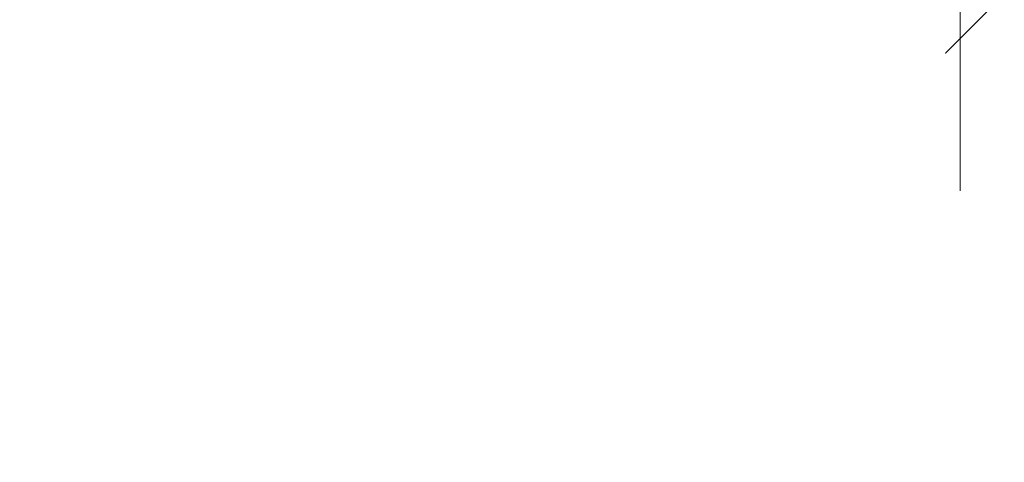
# Model space of a CAD drawing. Header units: inches. Extents: x -467 to -292, y -214 to 28.
# Tile 73 of 81: x -330.227 to -328.971, y 19.305 to 19.87. Entities that reach past the tile are written whole.
import ezdxf

# ---------------------------------------------------------------- set-up
doc = ezdxf.new("R2010")
doc.units = ezdxf.units.IN
doc.header["$LTSCALE"] = 32
doc.header["$MEASUREMENT"] = 0
doc.linetypes.add('Dash Style-1', pattern=[0.083328, 0.041656, -0.041672])
for name, color, linetype, lineweight in [('Black', 7, 'Continuous', 18), ('DashLine', 7, 'Dash Style-1', 13), ('DashLineFill', 7, 'Dash Style-1', 13), ('Drawing', 7, 'Continuous', 18), ('Metal-Black', 7, 'Continuous', 18), ('Metal-DeskStructure', 7, 'Continuous', 13), ('None', 7, 'Continuous', 18), ('SolidLine', 7, 'Continuous', 15), ('Wood_1-H', 7, 'Continuous', 13)]:
    doc.layers.add(name, color=color, linetype=linetype, lineweight=lineweight)
doc.layers.add('Metal-Leg', color=7, linetype='Continuous', lineweight=18, true_color=0x4c4c4c)
pattern_1 = [(45, (0, 0), (-1.61301565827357, 1.935715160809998), []), (45, (-1.0608, 1.0608), (-0.4723460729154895, 0.4167612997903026), [])]

# ---------------------------------------------------------------- blocks, each defined once
blk = doc.blocks.new('1BRPFY-Leg_Plate (2D)')
at = {"layer": 'DashLineFill', "linetype": 'Continuous', "lineweight": 13}
h = blk.add_hatch(dxfattribs=at)
h.set_pattern_fill('Steel', color=253, style=0, pattern_type=2)
h.set_pattern_definition(pattern_1)
edge = h.paths.add_edge_path()
edge.add_arc((-1.704724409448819, -1.704724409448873), 0.125984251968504, 179.9999999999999, 269.9999999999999)
edge.add_line((-1.704724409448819, -1.830708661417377), (1.704724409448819, -1.830708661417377))
edge.add_arc((1.704724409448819, -1.704724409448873), 0.125984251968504, 270.0000000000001, 360.0000000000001)
edge.add_line((1.830708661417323, -1.704724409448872), (1.830708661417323, 1.704724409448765))
edge.add_arc((1.704724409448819, 1.704724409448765), 0.1259842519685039, 0, 90)
edge.add_line((1.704724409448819, 1.830708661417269), (-1.704724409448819, 1.830708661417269))
edge.add_arc((-1.704724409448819, 1.704724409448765), 0.1259842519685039, 90, 180)
edge.add_line((-1.830708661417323, 1.704724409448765), (-1.830708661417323, -1.704724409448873))
at = {"layer": 'DashLineFill', "flags": 128}
blk.add_lwpolyline([(-1.830708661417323, -1.704724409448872, 0.414213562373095), (-1.704724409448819, -1.830708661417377), (1.704724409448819, -1.830708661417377, 0.414213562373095), (1.830708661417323, -1.704724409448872), (1.830708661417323, 1.704724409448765, 0.414213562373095), (1.704724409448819, 1.830708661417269), (-1.704724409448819, 1.830708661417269, 0.414213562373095), (-1.830708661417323, 1.704724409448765)], format="xyb", close=True, dxfattribs=at)
at = {"layer": 'SolidLine', "flags": 128}
blk.add_lwpolyline([(1.440944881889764, -1.279527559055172), (1.440167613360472, -1.295349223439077), (1.437843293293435, -1.311018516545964), (1.433994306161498, -1.326384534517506), (1.428657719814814, -1.341299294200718), (1.421884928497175, -1.355619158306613), (1.413741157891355, -1.369206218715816), (1.404304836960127, -1.381929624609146), (1.393666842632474, -1.393666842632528), (1.381929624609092, -1.404304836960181), (1.369206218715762, -1.413741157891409), (1.355619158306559, -1.421884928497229), (1.341299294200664, -1.428657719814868), (1.326384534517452, -1.433994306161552), (1.31101851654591, -1.437843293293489), (1.295349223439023, -1.440167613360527), (1.279527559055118, -1.440944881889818), (1.263705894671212, -1.440167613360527), (1.248036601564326, -1.437843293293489), (1.232670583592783, -1.433994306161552), (1.217755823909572, -1.428657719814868), (1.203435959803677, -1.421884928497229), (1.189848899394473, -1.413741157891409), (1.177125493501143, -1.404304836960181), (1.165388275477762, -1.393666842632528), (1.154750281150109, -1.381929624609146), (1.14531396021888, -1.369206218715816), (1.137170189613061, -1.355619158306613), (1.130397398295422, -1.341299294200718), (1.125060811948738, -1.326384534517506), (1.121211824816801, -1.311018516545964), (1.118887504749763, -1.295349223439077), (1.118110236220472, -1.279527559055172)], dxfattribs=at)
blk = doc.blocks.new('1BRPX5-Util_Bkt_Sm-F (2D)')
at = {"layer": 'DashLineFill', "linetype": 'Continuous', "lineweight": 13}
h = blk.add_hatch(dxfattribs=at)
h.set_pattern_fill('Steel', color=253, style=0, pattern_type=2)
h.set_pattern_definition(pattern_1)
edge = h.paths.add_edge_path()
edge.add_line((-4.468503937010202, 4.413385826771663), (-3.12992125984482, 4.413385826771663))
edge.add_line((-3.12992125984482, 4.413385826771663), (-3.12992125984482, -1.854330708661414))
edge.add_line((-3.12992125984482, -1.854330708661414), (-4.468503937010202, -1.854330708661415))
edge.add_line((-4.468503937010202, -1.854330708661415), (-4.468503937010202, -1.988188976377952))
edge.add_line((-4.468503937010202, -1.988188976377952), (-2.421259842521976, -1.988188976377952))
edge.add_line((-2.421259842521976, -1.988188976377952), (-2.421259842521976, -2.366141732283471))
edge.add_arc((-2.303149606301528, -2.366141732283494), 0.1181102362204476, 179.9999999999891, 270.000000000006)
edge.add_line((-2.303149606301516, -2.484251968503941), (2.303149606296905, -2.484251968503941))
edge.add_arc((2.303149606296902, -2.366141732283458), 0.1181102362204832, 270.0000000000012, 359.9999999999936)
edge.add_line((2.421259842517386, -2.366141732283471), (2.421259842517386, -1.988188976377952))
edge.add_line((2.421259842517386, -1.988188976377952), (4.468503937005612, -1.988188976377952))
edge.add_line((4.468503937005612, -1.988188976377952), (4.468503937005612, -1.854330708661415))
edge.add_line((4.468503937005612, -1.854330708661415), (3.12992125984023, -1.854330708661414))
edge.add_line((3.12992125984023, -1.854330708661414), (3.12992125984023, 4.413385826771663))
edge.add_line((3.12992125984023, 4.413385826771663), (4.468503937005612, 4.413385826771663))
edge.add_line((4.468503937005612, 4.413385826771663), (4.468503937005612, 4.547244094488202))
edge.add_line((4.468503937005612, 4.547244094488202), (2.421259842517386, 4.547244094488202))
edge.add_line((2.421259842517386, 4.547244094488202), (2.421259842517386, 4.925196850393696))
edge.add_arc((2.303149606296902, 4.925196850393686), 0.1181102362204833, 5.365542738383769e-12, 89.99999999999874)
edge.add_line((2.303149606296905, 5.043307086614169), (-2.303149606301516, 5.043307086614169))
edge.add_arc((-2.303149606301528, 4.92519685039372), 0.1181102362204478, 89.99999999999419, 180.0000000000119)
edge.add_line((-2.421259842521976, 4.925196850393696), (-2.421259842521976, 4.547244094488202))
edge.add_line((-2.421259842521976, 4.547244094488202), (-4.468503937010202, 4.547244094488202))
edge.add_line((-4.468503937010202, 4.547244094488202), (-4.468503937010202, 4.413385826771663))
at = {"layer": 'SolidLine', "flags": 128}
blk.add_lwpolyline([(1.408027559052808, -1.28346456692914), (1.407408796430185, -1.296059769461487), (1.405558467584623, -1.308533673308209), (1.402494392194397, -1.320766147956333), (1.39824607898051, -1.332639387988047), (1.392854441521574, -1.344039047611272), (1.386371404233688, -1.354855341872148), (1.378859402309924, -1.364984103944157), (1.370390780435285, -1.374327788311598), (1.361047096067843, -1.382796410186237), (1.350918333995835, -1.390308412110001), (1.340102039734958, -1.396791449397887), (1.328702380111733, -1.402183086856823), (1.316829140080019, -1.406431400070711), (1.304596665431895, -1.409495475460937), (1.292122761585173, -1.411345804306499), (1.279527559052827, -1.411964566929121), (1.26693235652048, -1.411345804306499), (1.254458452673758, -1.409495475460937), (1.242225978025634, -1.406431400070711), (1.23035273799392, -1.402183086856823), (1.218953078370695, -1.396791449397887), (1.208136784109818, -1.390308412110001), (1.19800802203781, -1.382796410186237), (1.188664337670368, -1.374327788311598), (1.180195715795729, -1.364984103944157), (1.172683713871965, -1.354855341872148), (1.166200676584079, -1.344039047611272), (1.160809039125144, -1.332639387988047), (1.156560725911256, -1.320766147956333), (1.15349665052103, -1.308533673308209), (1.151646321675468, -1.296059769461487), (1.151027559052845, -1.28346456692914)], dxfattribs=at)
blk = doc.blocks.new('Slate-LegBrace (2D)')
at = {"layer": 'DashLineFill', "linetype": 'Continuous', "lineweight": 13}
h = blk.add_hatch(dxfattribs=at)
h.set_pattern_fill('Steel', color=253, style=0, pattern_type=2)
h.set_pattern_definition(pattern_1)
edge = h.paths.add_edge_path()
edge.add_line((-2.199587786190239, -0.1351515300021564), (-1.374775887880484, -0.1351515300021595))
edge.add_arc((3.636636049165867e-15, -0.01355418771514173), 1.380142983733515, 185.0545920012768, 354.9454079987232)
edge.add_line((1.374775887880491, -0.13515153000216), (2.199718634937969, -0.1351515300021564))
edge.add_arc((6.54243738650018e-05, -0.01705725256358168), 2.202821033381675, 183.0731271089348, 356.92687289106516, ccw=False)
h = blk.add_hatch(dxfattribs=at)
h.set_pattern_fill('Steel', color=253, style=0, pattern_type=2)
h.set_pattern_definition(pattern_1)
edge = h.paths.add_edge_path()
edge.add_line((2.191696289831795, -0.2375138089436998), (1.463739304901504, -0.2375137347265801))
edge.add_arc((-6.542437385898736e-05, -0.01704129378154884), 1.480314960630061, 188.5652811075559, 351.4347188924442, ccw=False)
edge.add_line((-1.463870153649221, -0.2375137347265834), (-2.191827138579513, -0.2375138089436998))
edge.add_line((-2.191827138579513, -0.2375138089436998), (-2.199718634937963, -0.1351515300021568))
edge.add_line((-2.199718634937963, -0.1351515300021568), (-1.374775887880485, -0.1351515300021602))
edge.add_arc((2.937282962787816e-15, -0.01355418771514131), 1.380142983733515, 185.0545920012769, 354.9454079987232)
edge.add_line((1.37477588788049, -0.1351515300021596), (2.199587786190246, -0.1351515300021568))
edge.add_line((2.199587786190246, -0.1351515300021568), (2.191696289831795, -0.2375138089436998))
at = {"layer": 'DashLineFill', "flags": 128}
for points in [[(2.191696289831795, -0.2375138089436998), (1.463739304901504, -0.2375137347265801, -0.860662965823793), (-1.463870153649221, -0.2375137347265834), (-2.191827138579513, -0.2375138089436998), (-2.199718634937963, -0.1351515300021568), (-1.374775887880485, -0.1351515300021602, 0.9154551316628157), (1.37477588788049, -0.1351515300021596), (2.199587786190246, -0.1351515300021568)], [(-2.199587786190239, -0.1351515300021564), (-1.374775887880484, -0.1351515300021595, 0.9154551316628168), (1.374775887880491, -0.13515153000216), (2.199718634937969, -0.1351515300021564, -0.9477524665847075)]]:
    blk.add_lwpolyline(points, format="xyb", close=True, dxfattribs=at)
blk = doc.blocks.new('TLLegSleeve (2D)')
at = {"layer": 'DashLineFill', "linetype": 'Continuous', "lineweight": 13}
h = blk.add_hatch(dxfattribs=at)
h.set_pattern_fill('Steel', color=253, style=0, pattern_type=2)
h.set_pattern_definition(pattern_1)
edge = h.paths.add_edge_path()
edge.add_line((1.08267716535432, 1.402343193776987), (1.08267716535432, 2.913385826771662))
edge.add_arc((-1.707523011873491e-13, 2.913385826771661), 1.08267716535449, 4.479377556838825e-14, 180)
edge.add_line((-1.082677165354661, 2.913385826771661), (-1.08267716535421, 1.402343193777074))
edge.add_arc((-1.332267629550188e-15, 2.886579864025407e-15), 1.771653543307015, 127.6698869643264, 412.330113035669)
edge.add_line((1.08267716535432, 1.402343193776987), (1.08267716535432, 1.402343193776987))
edge = h.paths.add_edge_path()
edge.add_arc((1.665334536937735e-15, 2.91338582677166), 0.7480314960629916, 180, 360)
edge.add_arc((1.665334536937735e-15, 2.91338582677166), 0.7480314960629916, 9.54166404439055e-15, 180)
edge.add_line((-0.7480314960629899, 2.91338582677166), (-0.7480314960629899, 2.91338582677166))
edge = h.paths.add_edge_path()
edge.add_arc((-1.723066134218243e-13, 5.70119602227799e-16), 1.437007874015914, 180, 360)
edge.add_arc((-1.723066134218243e-13, 9.149983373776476e-17), 1.437007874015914, 9.541664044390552e-15, 180)
edge.add_line((-1.437007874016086, 3.308097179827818e-16), (-1.437007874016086, 3.308097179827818e-16))
at = {"layer": 'DashLine', "color": 8, "flags": 128}
blk.add_lwpolyline([(1.653543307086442, 1.118599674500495e-14), (1.645581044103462, -0.1620755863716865), (1.621770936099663, -0.3225902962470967), (1.582342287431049, -0.4799982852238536), (1.527674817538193, -0.6327836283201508), (1.45829500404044, -0.7794749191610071), (1.374871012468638, -0.9186594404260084), (1.278206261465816, -1.048996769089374), (1.169231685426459, -1.169231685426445), (1.048996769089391, -1.278206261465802), (0.918659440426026, -1.374871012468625), (0.7794749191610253, -1.458295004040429), (0.6327836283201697, -1.527674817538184), (0.4799982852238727, -1.582342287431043), (0.3225902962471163, -1.621770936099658), (0.1620755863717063, -1.645581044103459), (8.723964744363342e-15, -1.653543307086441), (-0.162075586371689, -1.645581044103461), (-0.3225902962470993, -1.621770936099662), (-0.4799982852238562, -1.582342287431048), (-0.6327836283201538, -1.527674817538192), (-0.7794749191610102, -1.458295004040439), (-0.9186594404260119, -1.374871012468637), (-1.048996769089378, -1.278206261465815), (-1.169231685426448, -1.169231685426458), (-1.278206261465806, -1.048996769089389), (-1.374871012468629, -0.9186594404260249), (-1.458295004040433, -0.7794749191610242), (-1.527674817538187, -0.6327836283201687), (-1.582342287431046, -0.4799982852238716), (-1.621770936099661, -0.3225902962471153), (-1.645581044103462, -0.1620755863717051), (-1.653543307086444, -7.741682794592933e-15), (-1.645581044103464, 0.1620755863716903), (-1.621770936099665, 0.3225902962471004), (-1.582342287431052, 0.4799982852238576), (-1.527674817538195, 0.6327836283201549), (-1.458295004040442, 0.7794749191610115), (-1.37487101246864, 0.918659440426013), (-1.278206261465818, 1.048996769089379), (-1.169231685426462, 1.169231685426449), (-1.048996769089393, 1.278206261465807), (-0.9186594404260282, 1.37487101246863), (-0.7794749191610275, 1.458295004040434), (-0.6327836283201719, 1.527674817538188), (-0.479998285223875, 1.582342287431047), (-0.3225902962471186, 1.621770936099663), (-0.1620755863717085, 1.645581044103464), (-1.096189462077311e-14, 1.653543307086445), (0.1620755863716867, 1.645581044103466), (0.3225902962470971, 1.621770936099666), (0.479998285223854, 1.582342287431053), (0.6327836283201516, 1.527674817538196), (0.7794749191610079, 1.458295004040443), (0.9186594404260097, 1.374871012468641), (1.048996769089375, 1.278206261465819), (1.169231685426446, 1.169231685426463), (1.278206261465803, 1.048996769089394), (1.374871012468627, 0.9186594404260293), (1.458295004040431, 0.7794749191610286), (1.527674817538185, 0.6327836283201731), (1.582342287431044, 0.4799982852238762), (1.621770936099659, 0.3225902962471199), (1.64558104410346, 0.1620755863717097)], close=True, dxfattribs=at)
at = {"layer": 'DashLineFill', "flags": 128}
for points in [[(1.08267716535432, 1.402343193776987), (1.08267716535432, 2.913385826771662, 0.9999999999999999), (-1.082677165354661, 2.913385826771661), (-1.08267716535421, 1.402343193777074, 2.931618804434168), (1.08267716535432, 1.402343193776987)], [(-1.437007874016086, 3.308097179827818e-16, 0.9999999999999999), (1.437007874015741, 3.308097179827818e-16, 0.9999999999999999), (-1.437007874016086, 3.308097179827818e-16)]]:
    blk.add_lwpolyline(points, format="xyb", close=True, dxfattribs=at)
blk = doc.blocks.new('Group-54')
at = {"layer": 'SolidLine', "flags": 128}
blk.add_lwpolyline([(61.24015748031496, -5.31496062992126, -0.4142135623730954), (62.95275590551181, -3.602362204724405, -0.414213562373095), (64.66535433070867, -5.31496062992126, -0.4142135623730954), (62.95275590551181, -7.027559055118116, -0.414213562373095)], format="xyb", close=True, dxfattribs=at)
at = {"layer": 'Wood_1-H', "color": 7}
for name, p in [('1BRPX5-Util_Bkt_Sm-F (2D)', (62.95275590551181, -5.314960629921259)), ('TLLegSleeve (2D)', (62.95275590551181, -5.31496062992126)), ('Slate-LegBrace (2D)', (62.95275590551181, -5.31496062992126)), ('1BRPFY-Leg_Plate (2D)', (62.95275590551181, -5.31496062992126))]:
    blk.add_blockref(name, p, dxfattribs=at)
blk = doc.blocks.new('1BRPT9-Bracket (2D)')
at = {"layer": 'DashLineFill', "linetype": 'Continuous', "lineweight": 13}
h = blk.add_hatch(dxfattribs=at)
h.set_pattern_fill('Steel', color=253, style=0, pattern_type=2)
h.set_pattern_definition(pattern_1)
edge = h.paths.add_edge_path()
edge.add_arc((1.677931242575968, -8.488188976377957), 0.2519685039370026, 269.999999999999, 360.0000000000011)
edge.add_line((1.929899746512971, -8.488188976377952), (1.929899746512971, -7.480314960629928))
edge.add_line((1.929899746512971, -7.480314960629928), (2.323600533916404, -7.480314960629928))
edge.add_line((2.323600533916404, -7.480314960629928), (2.323600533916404, 7.461135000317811))
edge.add_line((2.323600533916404, 7.461135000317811), (1.929899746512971, 7.480314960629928))
edge.add_line((1.929899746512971, 7.480314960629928), (1.929899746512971, 8.488188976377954))
edge.add_arc((1.677931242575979, 8.488188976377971), 0.2519685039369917, 359.999999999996, 450.0000000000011)
edge.add_line((1.677931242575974, 8.740157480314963), (-2.32206875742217, 8.740157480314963))
edge.add_line((-2.32206875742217, 8.740157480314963), (-2.32206875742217, -8.74015748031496))
edge.add_line((-2.32206875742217, -8.74015748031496), (1.677931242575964, -8.74015748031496))
at = {"layer": 'DashLineFill'}
blk.add_line((-2.125218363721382, 8.740157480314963), (-2.125218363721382, -8.74015748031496), dxfattribs=at)
blk = doc.blocks.new('Group-77')
at = {"layer": 'DashLineFill', "linetype": 'Continuous', "lineweight": 13}
h = blk.add_hatch(dxfattribs=at)
h.set_pattern_fill('Steel', color=253, style=0, pattern_type=2)
h.set_pattern_definition(pattern_1)
h.paths.add_polyline_path([(-2.066929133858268, 1.397637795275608), (2.066929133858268, 1.397637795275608), (2.066929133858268, 0.1377952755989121), (2.106299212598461, 0.1377952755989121), (2.106299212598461, -0.1377952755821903), (2.066929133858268, -0.1377952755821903), (2.066929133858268, -5.275590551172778), (2.106299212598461, -5.275590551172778), (2.106299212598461, -5.55118110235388), (2.066929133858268, -5.55118110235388), (2.066929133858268, -5.82677165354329), (-2.066929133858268, -5.82677165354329), (-2.066929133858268, -5.55118110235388), (-2.106299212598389, -5.55118110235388), (-2.106299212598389, -5.275590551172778), (-2.066929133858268, -5.275590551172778), (-2.066929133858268, -0.1377952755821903), (-2.106299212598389, -0.1377952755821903), (-2.106299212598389, 0.1377952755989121), (-2.066929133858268, 0.1377952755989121)])
at = {"layer": 'DashLineFill', "flags": 128}
blk.add_lwpolyline([(-2.066929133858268, 1.397637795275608), (2.066929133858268, 1.397637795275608), (2.066929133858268, 0.1377952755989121), (2.106299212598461, 0.1377952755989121), (2.106299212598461, -0.1377952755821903), (2.066929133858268, -0.1377952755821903), (2.066929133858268, -5.275590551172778), (2.106299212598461, -5.275590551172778), (2.106299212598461, -5.55118110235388), (2.066929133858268, -5.55118110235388), (2.066929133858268, -5.82677165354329), (-2.066929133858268, -5.82677165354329), (-2.066929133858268, -5.55118110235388), (-2.106299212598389, -5.55118110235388), (-2.106299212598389, -5.275590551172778), (-2.066929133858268, -5.275590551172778), (-2.066929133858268, -0.1377952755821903), (-2.106299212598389, -0.1377952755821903), (-2.106299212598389, 0.1377952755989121), (-2.066929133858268, 0.1377952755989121)], close=True, dxfattribs=at)
blk = doc.blocks.new('TL14_upper_leg (2D)')
at = {"layer": 'DashLine', "color": 7}
blk.add_blockref('Group-77', (0, 0), dxfattribs=at)
blk = doc.blocks.new('SlateLegLocator-L3')
at = {"color": 255, "linetype": 'Dash Style-1', "lineweight": 5}
blk.add_wipeout([(-2.106299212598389, 1.3779527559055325), (2.10629921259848, 1.3779527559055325), (2.10629921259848, -5.807086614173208), (-2.106299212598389, -5.807086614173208)], dxfattribs=at).dxf.layer = 'Black'
at = {"layer": 'Black', "linetype": 'Dash Style-1', "lineweight": 5, "flags": 128}
blk.add_lwpolyline([(-2.106299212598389, 1.377952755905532), (2.106299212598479, 1.377952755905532), (2.106299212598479, -5.807086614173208), (-2.106299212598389, -5.807086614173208)], close=True, dxfattribs=at)
blk = doc.blocks.new('ReturnEnd-L3 (2D)')
at = {"layer": 'Metal-Black', "color": 7}
blk.add_blockref('1BRPT9-Bracket (2D)', (-0.0001991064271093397, 6.10236220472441), dxfattribs=at)
at = {"layer": 'Metal-Leg', "color": 7, "rotation": 180}
blk.add_blockref('TL14_upper_leg (2D)', (-1.790343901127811e-14, -1.790343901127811e-14), dxfattribs=at)
at = {"layer": 'Metal-DeskStructure', "color": 7, "rotation": 180}
blk.add_blockref('SlateLegLocator-L3', (-1.790343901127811e-14, -1.790343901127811e-14), dxfattribs=at)
blk = doc.blocks.new('Group-90')
at = {"layer": 'None'}
blk.add_blockref('Group-54', (0, 0), dxfattribs=at)
at = {"layer": 'SolidLine', "color": 7, "rotation": 180}
blk.add_blockref('ReturnEnd-L3 (2D)', (62.99212598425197, -5.31496062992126), dxfattribs=at)
blk = doc.blocks.new('SL Runoff Utility L Desk2 (2D)')
at = {"layer": 'None'}
blk.add_blockref('Group-90', (0, 0), dxfattribs=at)
at = {"layer": 'Drawing', "color": 0, "flags": 1}
for tag in ['Tag', 'Catalog', 'Option1', 'Option2', 'Option3', 'Option4', 'Option5', 'Option6', 'Option7', 'Option8', 'Option9', 'Option10', 'Option11', 'Option12', 'Custom', 'FinishGroup', 'Discount', 'Item2', 'Item3', 'Item6', 'Item9', 'Item10', 'Item12', 'Item13', 'Item16', 'Item19', 'Item20', 'Item21', 'Item22', 'Item23', 'Item24', 'Item25', 'Item8', 'Item18', 'Item1', 'Item4', 'Item5', 'Item7', 'Item11', 'Item14', 'Item15', 'Item17']:
    blk.add_attdef(tag, (-39.56719282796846, -45.14095169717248), '', height=0.007086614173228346, dxfattribs=at)

msp = doc.modelspace()

# ---------------------------------------------------------------- block references
at = {"layer": 'Drawing'}
msp.add_blockref('SL Runoff Utility L Desk2 (2D)', (-394.1446271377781, 26.4763779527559), dxfattribs=at)

doc.saveas('drawing.dxf')
